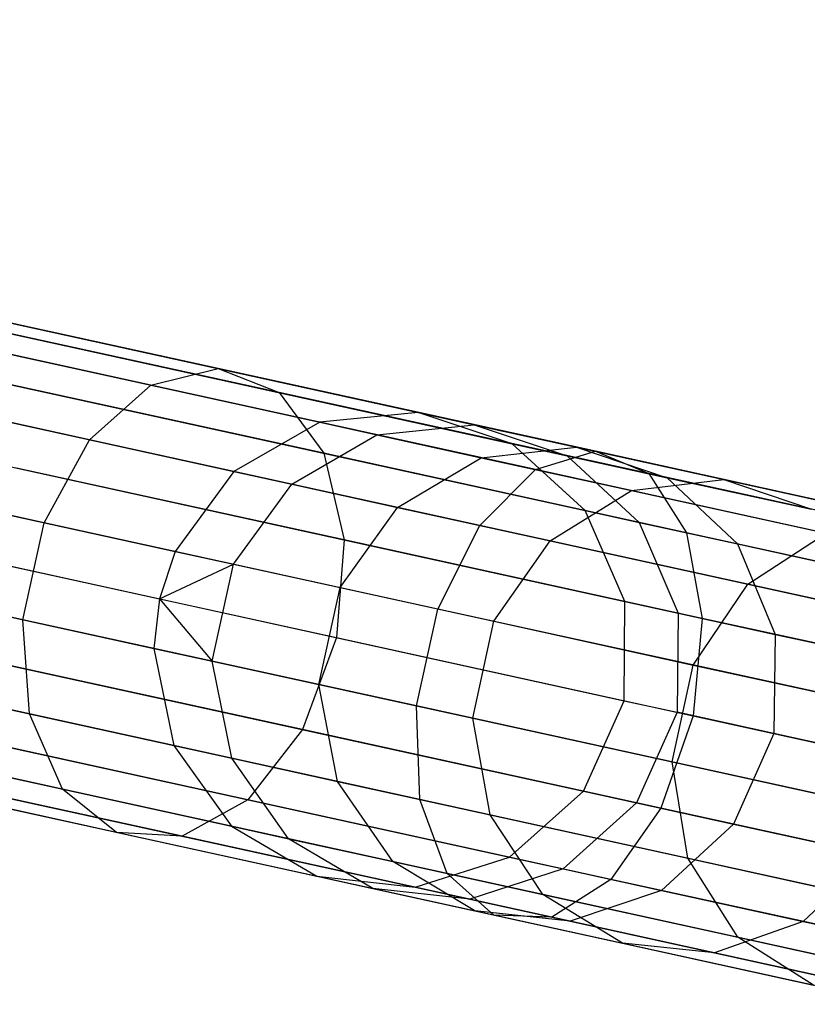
# Model space of a CAD drawing. Extents: x -189 to 189, y -189 to 189.
# Tile 155 of 256: x -178.11 to -174.8, y 37.16 to 41.28. Entities that reach past the tile are written whole.
import ezdxf

# ---------------------------------------------------------------- set-up
doc = ezdxf.new("R2010")
doc.units = 0
doc.header["$LTSCALE"] = 25.4
doc.layers.get('0').update_dxf_attribs({"linetype": 'CONTINUOUS'})

# ---------------------------------------------------------------- blocks, each defined once
blk = doc.blocks.new('CAMELEON-KENAI-C-12244_STL')
at = {"color": 0}
for p, q in [((-183.9481, 41.2848, -30.9024), (-176.4343, 39.6393, -140.9024)), ((-183.9481, 41.2848, -30.9024), (-176.4343, 39.6393, -140.9024)), ((-184.361, 41.2437, -30.93), (-176.8471, 39.5981, -140.93)), ((-184.361, 41.2437, -30.93), (-176.8471, 39.5981, -140.93)), ((-183.5544, 41.1541, -30.8736), (-176.0406, 39.5085, -140.8736)), ((-183.5544, 41.1541, -30.8736), (-176.0406, 39.5085, -140.8736)), ((-184.7216, 41.0378, -30.9516), (-177.2078, 39.3923, -140.9516)), ((-184.7216, 41.0378, -30.9516), (-177.2078, 39.3923, -140.9516)), ((-183.248, 40.8741, -30.8485), (-175.7341, 39.2286, -140.8484)), ((-183.248, 40.8741, -30.8485), (-175.7341, 39.2286, -140.8484)), ((-184.9677, 40.7029, -30.9634), (-177.4539, 39.0573, -140.9634)), ((-184.9677, 40.7029, -30.9634), (-177.4539, 39.0573, -140.9634)), ((-185.0335, 40.5044, -30.9649), (-177.5196, 38.8589, -140.9649)), ((-185.0335, 40.5044, -30.9649), (-177.5196, 38.8589, -140.9649)), ((-183.0818, 40.4934, -30.8314), (-175.5679, 38.8478, -140.8314)), ((-183.0818, 40.4934, -30.8314), (-175.5679, 38.8478, -140.8314)), ((-185.0567, 40.2967, -30.9634), (-177.5428, 38.6511, -140.9634)), ((-185.0567, 40.2967, -30.9634), (-177.5428, 38.6511, -140.9634)), ((-177.2736, 39.8231, -14.3557), (-178.72, 40.1398, -15.7887)), ((-177.2736, 39.8231, -14.3557), (-178.72, 40.1398, -15.7887)), ((-183.0846, 40.0776, -30.8254), (-175.5707, 38.432, -140.8254)), ((-183.0846, 40.0776, -30.8254), (-175.5707, 38.432, -140.8254)), ((-177.5552, 39.7532, -14.0578), (-179.03, 40.0762, -15.519)), ((-177.5552, 39.7532, -14.0578), (-179.03, 40.0762, -15.519)), ((-177.0172, 39.7224, -14.6672), (-178.4339, 40.0327, -16.0708)), ((-177.0172, 39.7224, -14.6672), (-178.4339, 40.0327, -16.0708)), ((-184.9731, 39.8895, -30.9516), (-177.4593, 38.2439, -140.9516)), ((-184.9731, 39.8895, -30.9516), (-177.4593, 38.2439, -140.9516)), ((-177.8132, 39.5249, -13.8251), (-179.3103, 39.8527, -15.3083)), ((-177.8132, 39.5249, -13.8251), (-179.3103, 39.8527, -15.3083)), ((-177.5552, 39.7532, -14.0578), (-177.2736, 39.8231, -14.3557)), ((-177.5552, 39.7532, -14.0578), (-177.2736, 39.8231, -14.3557)), ((-177.2736, 39.8231, -14.3557), (-177.0172, 39.7224, -14.6672)), ((-175.6915, 39.4766, -13.0818), (-177.2736, 39.8231, -14.3557)), ((-175.6915, 39.4766, -13.0818), (-177.2736, 39.8231, -14.3557)), ((-177.2736, 39.8231, -14.3557), (-177.0172, 39.7224, -14.6672)), ((-176.8303, 39.4687, -14.9385), (-178.2211, 39.7732, -16.3164)), ((-176.8303, 39.4687, -14.9385), (-178.2211, 39.7732, -16.3164)), ((-177.8132, 39.5249, -13.8251), (-177.5552, 39.7532, -14.0578)), ((-177.8132, 39.5249, -13.8251), (-177.5552, 39.7532, -14.0578)), ((-175.9419, 39.3999, -12.7588), (-177.5552, 39.7532, -14.0578)), ((-175.9419, 39.3999, -12.7588), (-177.5552, 39.7532, -14.0578)), ((-177.0172, 39.7224, -14.6672), (-176.8303, 39.4687, -14.9385)), ((-175.4676, 39.3831, -13.4195), (-177.0172, 39.7224, -14.6672)), ((-175.4676, 39.3831, -13.4195), (-177.0172, 39.7224, -14.6672)), ((-177.0172, 39.7224, -14.6672), (-176.8303, 39.4687, -14.9385)), ((-183.2558, 39.6987, -30.8314), (-175.7419, 38.0532, -140.8314)), ((-183.2558, 39.6987, -30.8314), (-175.7419, 38.0532, -140.8314)), ((-176.4343, 39.6393, -140.9024), (-176.8471, 39.5981, -140.93)), ((-176.4343, 39.6393, -140.9024), (-176.8471, 39.5981, -140.93)), ((-176.0406, 39.5085, -140.8736), (-176.4343, 39.6393, -140.9024)), ((-176.4343, 39.6393, -140.9024), (-176.1994, 39.5878, -142.8989)), ((-176.4343, 39.6393, -140.9024), (-176.1994, 39.5878, -142.8989)), ((-176.0406, 39.5085, -140.8736), (-176.4343, 39.6393, -140.9024)), ((-176.8471, 39.5981, -140.93), (-177.2078, 39.3923, -140.9516)), ((-176.8471, 39.5981, -140.93), (-177.2078, 39.3923, -140.9516)), ((-176.8471, 39.5981, -140.93), (-176.6076, 39.5457, -142.9658)), ((-176.8471, 39.5981, -140.93), (-176.6076, 39.5457, -142.9658)), ((-176.6076, 39.5457, -142.9658), (-176.1994, 39.5878, -142.8989)), ((-176.6076, 39.5457, -142.9658), (-176.1994, 39.5878, -142.8989)), ((-176.1994, 39.5878, -142.8989), (-175.7709, 39.494, -144.8614)), ((-176.1994, 39.5878, -142.8989), (-175.7709, 39.494, -144.8614)), ((-176.1994, 39.5878, -142.8989), (-175.8105, 39.4582, -142.829)), ((-176.1994, 39.5878, -142.8989), (-175.8105, 39.4582, -142.829)), ((-184.7315, 39.5517, -30.93), (-177.2177, 37.9062, -140.93)), ((-184.7315, 39.5517, -30.93), (-177.2177, 37.9062, -140.93)), ((-178.0031, 39.1776, -13.6976), (-177.8132, 39.5249, -13.8251)), ((-178.0031, 39.1776, -13.6976), (-177.8132, 39.5249, -13.8251)), ((-176.1757, 39.1662, -12.5065), (-177.8132, 39.5249, -13.8251)), ((-176.1757, 39.1662, -12.5065), (-177.8132, 39.5249, -13.8251)), ((-176.9647, 39.339, -143.018), (-176.6076, 39.5457, -142.9658)), ((-176.9647, 39.339, -143.018), (-176.6076, 39.5457, -142.9658)), ((-176.6076, 39.5457, -142.9658), (-176.1707, 39.45, -144.9669)), ((-176.6076, 39.5457, -142.9658), (-176.1707, 39.45, -144.9669)), ((-178.0031, 39.1776, -13.6976), (-179.5124, 39.5081, -15.1929)), ((-178.0031, 39.1776, -13.6976), (-179.5124, 39.5081, -15.1929)), ((-176.1707, 39.45, -144.9669), (-175.7709, 39.494, -144.8614)), ((-176.1707, 39.45, -144.9669), (-175.7709, 39.494, -144.8614)), ((-175.7341, 39.2286, -140.8484), (-176.0406, 39.5085, -140.8736)), ((-176.0406, 39.5085, -140.8736), (-175.8105, 39.4582, -142.829)), ((-176.0406, 39.5085, -140.8736), (-175.8105, 39.4582, -142.829)), ((-175.7341, 39.2286, -140.8484), (-176.0406, 39.5085, -140.8736)), ((-175.9419, 39.3999, -12.7588), (-175.6915, 39.4766, -13.0818)), ((-175.9419, 39.3999, -12.7588), (-175.6915, 39.4766, -13.0818)), ((-175.7709, 39.494, -144.8614), (-175.153, 39.3587, -146.7703)), ((-175.7709, 39.494, -144.8614), (-175.153, 39.3587, -146.7703)), ((-175.7709, 39.494, -144.8614), (-175.3908, 39.3662, -144.7511)), ((-175.7709, 39.494, -144.8614), (-175.3908, 39.3662, -144.7511)), ((-175.6915, 39.4766, -13.0818), (-175.4676, 39.3831, -13.4195)), ((-173.9903, 39.104, -11.9804), (-175.6915, 39.4766, -13.0818)), ((-173.9903, 39.104, -11.9804), (-175.6915, 39.4766, -13.0818)), ((-175.6915, 39.4766, -13.0818), (-175.4676, 39.3831, -13.4195)), ((-176.8303, 39.4687, -14.9385), (-176.7452, 39.1056, -15.1226)), ((-175.3091, 39.1355, -13.7136), (-176.8303, 39.4687, -14.9385)), ((-175.3091, 39.1355, -13.7136), (-176.8303, 39.4687, -14.9385)), ((-176.8303, 39.4687, -14.9385), (-176.7452, 39.1056, -15.1226)), ((-176.5211, 39.2419, -145.0493), (-176.1707, 39.45, -144.9669)), ((-176.5211, 39.2419, -145.0493), (-176.1707, 39.45, -144.9669)), ((-176.1707, 39.45, -144.9669), (-175.5406, 39.312, -146.9133)), ((-176.1707, 39.45, -144.9669), (-175.5406, 39.312, -146.9133)), ((-175.8105, 39.4582, -142.829), (-175.3908, 39.3662, -144.7511)), ((-175.8105, 39.4582, -142.829), (-175.3908, 39.3662, -144.7511)), ((-175.8105, 39.4582, -142.829), (-175.5083, 39.1791, -142.7681)), ((-175.8105, 39.4582, -142.829), (-175.5083, 39.1791, -142.7681)), ((-183.566, 39.4223, -30.8485), (-176.0521, 37.7767, -140.8484)), ((-183.566, 39.4223, -30.8485), (-176.0521, 37.7767, -140.8484)), ((-176.7452, 39.1056, -15.1226), (-178.1184, 39.4064, -16.4831)), ((-176.7452, 39.1056, -15.1226), (-178.1184, 39.4064, -16.4831)), ((-177.2078, 39.3923, -140.9516), (-177.4539, 39.0573, -140.9634)), ((-177.2078, 39.3923, -140.9516), (-177.4539, 39.0573, -140.9634)), ((-177.2078, 39.3923, -140.9516), (-176.9647, 39.339, -143.018)), ((-177.2078, 39.3923, -140.9516), (-176.9647, 39.339, -143.018)), ((-176.1757, 39.1662, -12.5065), (-175.9419, 39.3999, -12.7588)), ((-176.1757, 39.1662, -12.5065), (-175.9419, 39.3999, -12.7588)), ((-174.2073, 39.02, -11.6357), (-175.9419, 39.3999, -12.7588)), ((-174.2073, 39.02, -11.6357), (-175.9419, 39.3999, -12.7588)), ((-175.5406, 39.312, -146.9133), (-175.153, 39.3587, -146.7703)), ((-175.5406, 39.312, -146.9133), (-175.153, 39.3587, -146.7703)), ((-175.4676, 39.3831, -13.4195), (-175.3091, 39.1355, -13.7136)), ((-173.8015, 39.0182, -12.3407), (-175.4676, 39.3831, -13.4195)), ((-173.8015, 39.0182, -12.3407), (-175.4676, 39.3831, -13.4195)), ((-175.4676, 39.3831, -13.4195), (-175.3091, 39.1355, -13.7136)), ((-175.3908, 39.3662, -144.7511), (-174.7857, 39.2337, -146.6207)), ((-175.3908, 39.3662, -144.7511), (-174.7857, 39.2337, -146.6207)), ((-175.3908, 39.3662, -144.7511), (-175.0963, 39.0889, -144.6551)), ((-175.3908, 39.3662, -144.7511), (-175.0963, 39.0889, -144.6551)), ((-175.153, 39.3587, -146.7703), (-174.3519, 39.1832, -148.6064)), ((-175.153, 39.3587, -146.7703), (-174.3519, 39.1832, -148.6064)), ((-175.153, 39.3587, -146.7703), (-174.7857, 39.2337, -146.6207)), ((-175.153, 39.3587, -146.7703), (-174.7857, 39.2337, -146.6207)), ((-184.3736, 39.3418, -30.9024), (-176.8598, 37.6963, -140.9024)), ((-184.3736, 39.3418, -30.9024), (-176.8598, 37.6963, -140.9024)), ((-177.2088, 39.0036, -143.0466), (-176.9647, 39.339, -143.018)), ((-177.2088, 39.0036, -143.0466), (-176.9647, 39.339, -143.018)), ((-176.9647, 39.339, -143.018), (-176.5211, 39.2419, -145.0493)), ((-176.9647, 39.339, -143.018), (-176.5211, 39.2419, -145.0493)), ((-175.8816, 39.1018, -147.0251), (-175.5406, 39.312, -146.9133)), ((-175.8816, 39.1018, -147.0251), (-175.5406, 39.312, -146.9133)), ((-175.5406, 39.312, -146.9133), (-174.7238, 39.1331, -148.7856)), ((-175.5406, 39.312, -146.9133), (-174.7238, 39.1331, -148.7856)), ((-183.9614, 39.296, -30.8736), (-176.4475, 37.6505, -140.8736)), ((-183.9614, 39.296, -30.8736), (-176.4475, 37.6505, -140.8736)), ((-176.7617, 38.9057, -145.0944), (-176.5211, 39.2419, -145.0493)), ((-176.7617, 38.9057, -145.0944), (-176.5211, 39.2419, -145.0493)), ((-176.5211, 39.2419, -145.0493), (-175.8816, 39.1018, -147.0251)), ((-176.5211, 39.2419, -145.0493), (-175.8816, 39.1018, -147.0251)), ((-175.5679, 38.8478, -140.8314), (-175.7341, 39.2286, -140.8484)), ((-175.7341, 39.2286, -140.8484), (-175.5083, 39.1791, -142.7681)), ((-175.7341, 39.2286, -140.8484), (-175.5083, 39.1791, -142.7681)), ((-175.5679, 38.8478, -140.8314), (-175.7341, 39.2286, -140.8484)), ((-178.0921, 38.7714, -13.6976), (-178.0031, 39.1776, -13.6976)), ((-178.0921, 38.7714, -13.6976), (-178.0031, 39.1776, -13.6976)), ((-176.3523, 38.816, -12.3684), (-178.0031, 39.1776, -13.6976)), ((-176.3523, 38.816, -12.3684), (-178.0031, 39.1776, -13.6976)), ((-176.3523, 38.816, -12.3684), (-176.1757, 39.1662, -12.5065)), ((-176.3523, 38.816, -12.3684), (-176.1757, 39.1662, -12.5065)), ((-174.4149, 38.7806, -11.3664), (-176.1757, 39.1662, -12.5065)), ((-174.4149, 38.7806, -11.3664), (-176.1757, 39.1662, -12.5065)), ((-175.5083, 39.1791, -142.7681), (-175.0963, 39.0889, -144.6551)), ((-175.5083, 39.1791, -142.7681), (-175.0963, 39.0889, -144.6551)), ((-175.5083, 39.1791, -142.7681), (-175.345, 38.799, -142.7268)), ((-175.5083, 39.1791, -142.7681), (-175.345, 38.799, -142.7268)), ((-176.7452, 39.1056, -15.1226), (-176.7767, 38.6962, -15.1878)), ((-176.7452, 39.1056, -15.1226), (-176.7767, 38.6962, -15.1878)), ((-175.2433, 38.7767, -13.9132), (-176.7452, 39.1056, -15.1226)), ((-175.2433, 38.7767, -13.9132), (-176.7452, 39.1056, -15.1226)), ((-175.3091, 39.1355, -13.7136), (-175.2433, 38.7767, -13.9132)), ((-173.6734, 38.7773, -12.6545), (-175.3091, 39.1355, -13.7136)), ((-173.6734, 38.7773, -12.6545), (-175.3091, 39.1355, -13.7136)), ((-175.3091, 39.1355, -13.7136), (-175.2433, 38.7767, -13.9132)), ((-175.0525, 38.9203, -148.9255), (-174.7238, 39.1331, -148.7856)), ((-175.0525, 38.9203, -148.9255), (-174.7238, 39.1331, -148.7856)), ((-178.0921, 38.7714, -13.6976), (-179.6014, 39.1019, -15.1929)), ((-178.0921, 38.7714, -13.6976), (-179.6014, 39.1019, -15.1929)), ((-176.1169, 38.7645, -147.0862), (-175.8816, 39.1018, -147.0251)), ((-176.1169, 38.7645, -147.0862), (-175.8816, 39.1018, -147.0251)), ((-175.8816, 39.1018, -147.0251), (-175.0525, 38.9203, -148.9255)), ((-175.8816, 39.1018, -147.0251), (-175.0525, 38.9203, -148.9255)), ((-175.0963, 39.0889, -144.6551), (-174.5022, 38.9588, -146.4905)), ((-175.0963, 39.0889, -144.6551), (-174.5022, 38.9588, -146.4905)), ((-175.0963, 39.0889, -144.6551), (-174.9381, 38.7099, -144.5899)), ((-175.0963, 39.0889, -144.6551), (-174.9381, 38.7099, -144.5899)), ((-177.4539, 39.0573, -140.9634), (-177.5196, 38.8589, -140.9649)), ((-177.4539, 39.0573, -140.9634), (-177.5196, 38.8589, -140.9649)), ((-177.4539, 39.0573, -140.9634), (-177.2088, 39.0036, -143.0466)), ((-177.4539, 39.0573, -140.9634), (-177.2088, 39.0036, -143.0466)), ((-178.1437, 38.9955, -16.542), (-176.7767, 38.6962, -15.1878)), ((-178.1437, 38.9955, -16.542), (-176.7767, 38.6962, -15.1878)), ((-177.5196, 38.8589, -140.9649), (-177.2088, 39.0036, -143.0466)), ((-177.5196, 38.8589, -140.9649), (-177.2088, 39.0036, -143.0466)), ((-177.2977, 38.5974, -143.0466), (-177.2088, 39.0036, -143.0466)), ((-177.2977, 38.5974, -143.0466), (-177.2088, 39.0036, -143.0466)), ((-177.2088, 39.0036, -143.0466), (-176.7617, 38.9057, -145.0944)), ((-177.2088, 39.0036, -143.0466), (-176.7617, 38.9057, -145.0944)), ((-176.8506, 38.4995, -145.0944), (-176.7617, 38.9057, -145.0944)), ((-176.8506, 38.4995, -145.0944), (-176.7617, 38.9057, -145.0944)), ((-176.7617, 38.9057, -145.0944), (-176.1169, 38.7645, -147.0862)), ((-176.7617, 38.9057, -145.0944), (-176.1169, 38.7645, -147.0862)), ((-175.281, 38.5814, -149.0021), (-175.0525, 38.9203, -148.9255)), ((-175.281, 38.5814, -149.0021), (-175.0525, 38.9203, -148.9255)), ((-175.0525, 38.9203, -148.9255), (-174.042, 38.699, -150.7317)), ((-175.0525, 38.9203, -148.9255), (-174.042, 38.699, -150.7317)), ((-177.5196, 38.8589, -140.9649), (-177.5428, 38.6511, -140.9634)), ((-177.5196, 38.8589, -140.9649), (-177.5428, 38.6511, -140.9634)), ((-177.5196, 38.8589, -140.9649), (-177.2977, 38.5974, -143.0466)), ((-177.5196, 38.8589, -140.9649), (-177.2977, 38.5974, -143.0466)), ((-176.4413, 38.4099, -12.3684), (-176.3523, 38.816, -12.3684)), ((-176.4413, 38.4099, -12.3684), (-176.3523, 38.816, -12.3684)), ((-174.5772, 38.4273, -11.2191), (-176.3523, 38.816, -12.3684)), ((-174.5772, 38.4273, -11.2191), (-176.3523, 38.816, -12.3684)), ((-175.5707, 38.432, -140.8254), (-175.5679, 38.8478, -140.8314)), ((-175.5707, 38.432, -140.8254), (-175.5679, 38.8478, -140.8314)), ((-175.5679, 38.8478, -140.8314), (-175.345, 38.799, -142.7268)), ((-175.5679, 38.8478, -140.8314), (-175.345, 38.799, -142.7268)), ((-175.345, 38.799, -142.7268), (-175.3487, 38.3834, -142.7122)), ((-175.345, 38.799, -142.7268), (-175.3487, 38.3834, -142.7122)), ((-175.345, 38.799, -142.7268), (-174.9381, 38.7099, -144.5899)), ((-175.345, 38.799, -142.7268), (-174.9381, 38.7099, -144.5899)), ((-175.2433, 38.7767, -13.9132), (-175.2815, 38.3687, -13.9838)), ((-175.2433, 38.7767, -13.9132), (-175.2815, 38.3687, -13.9838)), ((-173.6282, 38.423, -12.8675), (-175.2433, 38.7767, -13.9132)), ((-173.6282, 38.423, -12.8675), (-175.2433, 38.7767, -13.9132)), ((-178.0647, 38.3765, -13.8251), (-178.0921, 38.7714, -13.6976)), ((-176.4413, 38.4099, -12.3684), (-178.0921, 38.7714, -13.6976)), ((-178.0647, 38.3765, -13.8251), (-178.0921, 38.7714, -13.6976)), ((-176.4413, 38.4099, -12.3684), (-178.0921, 38.7714, -13.6976)), ((-176.2059, 38.3583, -147.0862), (-176.1169, 38.7645, -147.0862)), ((-176.2059, 38.3583, -147.0862), (-176.1169, 38.7645, -147.0862)), ((-176.1169, 38.7645, -147.0862), (-175.281, 38.5814, -149.0021)), ((-176.1169, 38.7645, -147.0862), (-175.281, 38.5814, -149.0021)), ((-178.0647, 38.3765, -13.8251), (-179.5618, 38.7044, -15.3083)), ((-178.0647, 38.3765, -13.8251), (-179.5618, 38.7044, -15.3083)), ((-176.7767, 38.6962, -15.1878), (-176.9193, 38.311, -15.1226)), ((-176.7767, 38.6962, -15.1878), (-176.9193, 38.311, -15.1226)), ((-176.7767, 38.6962, -15.1878), (-175.2815, 38.3687, -13.9838)), ((-176.7767, 38.6962, -15.1878), (-175.2815, 38.3687, -13.9838)), ((-174.9381, 38.7099, -144.5899), (-174.9438, 38.2947, -144.5669)), ((-174.9381, 38.7099, -144.5899), (-174.9438, 38.2947, -144.5669)), ((-174.9381, 38.7099, -144.5899), (-174.3515, 38.5814, -146.4021)), ((-174.9381, 38.7099, -144.5899), (-174.3515, 38.5814, -146.4021)), ((-177.5428, 38.6511, -140.9634), (-177.4593, 38.2439, -140.9516)), ((-177.5428, 38.6511, -140.9634), (-177.2977, 38.5974, -143.0466)), ((-177.5428, 38.6511, -140.9634), (-177.4593, 38.2439, -140.9516)), ((-177.5428, 38.6511, -140.9634), (-177.2977, 38.5974, -143.0466)), ((-176.9193, 38.311, -15.1226), (-178.2924, 38.6117, -16.4831)), ((-176.9193, 38.311, -15.1226), (-178.2924, 38.6117, -16.4831)), ((-177.2162, 38.1907, -143.018), (-177.2977, 38.5974, -143.0466)), ((-177.2977, 38.5974, -143.0466), (-176.8506, 38.4995, -145.0944)), ((-177.2977, 38.5974, -143.0466), (-176.8506, 38.4995, -145.0944)), ((-177.2162, 38.1907, -143.018), (-177.2977, 38.5974, -143.0466)), ((-175.37, 38.1752, -149.0021), (-175.281, 38.5814, -149.0021)), ((-175.37, 38.1752, -149.0021), (-175.281, 38.5814, -149.0021)), ((-175.281, 38.5814, -149.0021), (-174.2624, 38.3583, -150.823)), ((-175.281, 38.5814, -149.0021), (-174.2624, 38.3583, -150.823)), ((-176.7726, 38.0936, -145.0493), (-176.8506, 38.4995, -145.0944)), ((-176.8506, 38.4995, -145.0944), (-176.2059, 38.3583, -147.0862)), ((-176.8506, 38.4995, -145.0944), (-176.2059, 38.3583, -147.0862)), ((-176.7726, 38.0936, -145.0493), (-176.8506, 38.4995, -145.0944)), ((-176.4272, 38.0179, -12.5065), (-176.4413, 38.4099, -12.3684)), ((-174.6662, 38.0211, -11.2191), (-176.4413, 38.4099, -12.3684)), ((-176.4272, 38.0179, -12.5065), (-176.4413, 38.4099, -12.3684)), ((-174.6662, 38.0211, -11.2191), (-176.4413, 38.4099, -12.3684)), ((-175.7419, 38.0532, -140.8314), (-175.5707, 38.432, -140.8254)), ((-175.7419, 38.0532, -140.8314), (-175.5707, 38.432, -140.8254)), ((-175.5707, 38.432, -140.8254), (-175.3487, 38.3834, -142.7122)), ((-175.5707, 38.432, -140.8254), (-175.3487, 38.3834, -142.7122)), ((-177.9257, 38.0612, -14.0578), (-179.4006, 38.3842, -15.519)), ((-177.9257, 38.0612, -14.0578), (-179.4006, 38.3842, -15.519)), ((-177.9257, 38.0612, -14.0578), (-178.0647, 38.3765, -13.8251)), ((-176.4272, 38.0179, -12.5065), (-178.0647, 38.3765, -13.8251)), ((-177.9257, 38.0612, -14.0578), (-178.0647, 38.3765, -13.8251)), ((-176.4272, 38.0179, -12.5065), (-178.0647, 38.3765, -13.8251)), ((-175.3487, 38.3834, -142.7122), (-175.519, 38.0043, -142.7268)), ((-175.3487, 38.3834, -142.7122), (-175.519, 38.0043, -142.7268)), ((-175.2815, 38.3687, -13.9838), (-175.4173, 37.9821, -13.9132)), ((-175.2815, 38.3687, -13.9838), (-175.4173, 37.9821, -13.9132)), ((-174.9438, 38.2947, -144.5669), (-175.3487, 38.3834, -142.7122)), ((-174.9438, 38.2947, -144.5669), (-175.3487, 38.3834, -142.7122)), ((-175.2815, 38.3687, -13.9838), (-173.6738, 38.0166, -12.9429)), ((-175.2815, 38.3687, -13.9838), (-173.6738, 38.0166, -12.9429)), ((-177.1483, 38.0168, -14.9385), (-178.539, 38.3214, -16.3164)), ((-177.1483, 38.0168, -14.9385), (-178.539, 38.3214, -16.3164)), ((-176.1331, 37.9535, -147.0251), (-176.2059, 38.3583, -147.0862)), ((-176.2059, 38.3583, -147.0862), (-175.37, 38.1752, -149.0021)), ((-176.2059, 38.3583, -147.0862), (-175.37, 38.1752, -149.0021)), ((-176.1331, 37.9535, -147.0251), (-176.2059, 38.3583, -147.0862)), ((-176.9193, 38.311, -15.1226), (-177.1483, 38.0168, -14.9385)), ((-176.9193, 38.311, -15.1226), (-177.1483, 38.0168, -14.9385)), ((-175.4173, 37.9821, -13.9132), (-176.9193, 38.311, -15.1226)), ((-175.4173, 37.9821, -13.9132), (-176.9193, 38.311, -15.1226)), ((-174.9438, 38.2947, -144.5669), (-175.1122, 37.9152, -144.5899)), ((-174.9438, 38.2947, -144.5669), (-175.1122, 37.9152, -144.5899)), ((-174.3598, 38.1669, -146.3709), (-174.9438, 38.2947, -144.5669)), ((-174.3598, 38.1669, -146.3709), (-174.9438, 38.2947, -144.5669)), ((-177.4593, 38.2439, -140.9516), (-177.2177, 37.9062, -140.93)), ((-177.4593, 38.2439, -140.9516), (-177.2162, 38.1907, -143.018)), ((-177.4593, 38.2439, -140.9516), (-177.2177, 37.9062, -140.93)), ((-177.4593, 38.2439, -140.9516), (-177.2162, 38.1907, -143.018)), ((-177.6991, 37.8801, -14.3557), (-179.1455, 38.1968, -15.7887)), ((-177.6991, 37.8801, -14.3557), (-179.1455, 38.1968, -15.7887)), ((-177.4241, 37.8643, -14.6672), (-178.8408, 38.1746, -16.0708)), ((-177.4241, 37.8643, -14.6672), (-178.8408, 38.1746, -16.0708)), ((-176.9782, 37.8537, -142.9658), (-177.2162, 38.1907, -143.018)), ((-177.2162, 38.1907, -143.018), (-176.7726, 38.0936, -145.0493)), ((-177.2162, 38.1907, -143.018), (-176.7726, 38.0936, -145.0493)), ((-176.9782, 37.8537, -142.9658), (-177.2162, 38.1907, -143.018)), ((-175.304, 37.7719, -148.9255), (-175.37, 38.1752, -149.0021)), ((-175.37, 38.1752, -149.0021), (-174.3513, 37.9522, -150.823)), ((-175.37, 38.1752, -149.0021), (-174.3513, 37.9522, -150.823)), ((-175.304, 37.7719, -148.9255), (-175.37, 38.1752, -149.0021)), ((-176.5412, 37.758, -144.9669), (-176.7726, 38.0936, -145.0493)), ((-176.7726, 38.0936, -145.0493), (-176.1331, 37.9535, -147.0251)), ((-176.7726, 38.0936, -145.0493), (-176.1331, 37.9535, -147.0251)), ((-176.5412, 37.758, -144.9669), (-176.7726, 38.0936, -145.0493)), ((-177.6991, 37.8801, -14.3557), (-177.9257, 38.0612, -14.0578)), ((-176.3125, 37.7079, -12.7588), (-177.9257, 38.0612, -14.0578)), ((-177.6991, 37.8801, -14.3557), (-177.9257, 38.0612, -14.0578)), ((-176.3125, 37.7079, -12.7588), (-177.9257, 38.0612, -14.0578)), ((-176.0521, 37.7767, -140.8484), (-175.7419, 38.0532, -140.8314)), ((-176.0521, 37.7767, -140.8484), (-175.7419, 38.0532, -140.8314)), ((-175.7419, 38.0532, -140.8314), (-175.519, 38.0043, -142.7268)), ((-175.7419, 38.0532, -140.8314), (-175.519, 38.0043, -142.7268)), ((-177.1483, 38.0168, -14.9385), (-177.4241, 37.8643, -14.6672)), ((-177.1483, 38.0168, -14.9385), (-177.4241, 37.8643, -14.6672)), ((-175.6271, 37.6836, -13.7136), (-177.1483, 38.0168, -14.9385)), ((-175.6271, 37.6836, -13.7136), (-177.1483, 38.0168, -14.9385)), ((-176.3125, 37.7079, -12.7588), (-176.4272, 38.0179, -12.5065)), ((-174.6664, 37.6323, -11.3664), (-176.4272, 38.0179, -12.5065)), ((-176.3125, 37.7079, -12.7588), (-176.4272, 38.0179, -12.5065)), ((-174.6664, 37.6323, -11.3664), (-176.4272, 38.0179, -12.5065)), ((-175.519, 38.0043, -142.7268), (-175.8263, 37.7272, -142.7681)), ((-175.519, 38.0043, -142.7268), (-175.8263, 37.7272, -142.7681)), ((-175.519, 38.0043, -142.7268), (-175.1122, 37.9152, -144.5899)), ((-175.519, 38.0043, -142.7268), (-175.1122, 37.9152, -144.5899)), ((-175.9112, 37.6201, -146.9133), (-176.1331, 37.9535, -147.0251)), ((-176.1331, 37.9535, -147.0251), (-175.304, 37.7719, -148.9255)), ((-176.1331, 37.9535, -147.0251), (-175.304, 37.7719, -148.9255)), ((-175.9112, 37.6201, -146.9133), (-176.1331, 37.9535, -147.0251)), ((-175.4173, 37.9821, -13.9132), (-175.6271, 37.6836, -13.7136)), ((-175.4173, 37.9821, -13.9132), (-175.6271, 37.6836, -13.7136)), ((-173.8023, 37.6284, -12.8675), (-175.4173, 37.9821, -13.9132)), ((-173.8023, 37.6284, -12.8675), (-175.4173, 37.9821, -13.9132)), ((-175.1122, 37.9152, -144.5899), (-175.4142, 37.637, -144.6551)), ((-175.1122, 37.9152, -144.5899), (-175.4142, 37.637, -144.6551)), ((-175.1122, 37.9152, -144.5899), (-174.5256, 37.7868, -146.4021)), ((-175.1122, 37.9152, -144.5899), (-174.5256, 37.7868, -146.4021)), ((-177.4241, 37.8643, -14.6672), (-177.6991, 37.8801, -14.3557)), ((-176.117, 37.5336, -13.0818), (-177.6991, 37.8801, -14.3557)), ((-177.4241, 37.8643, -14.6672), (-177.6991, 37.8801, -14.3557)), ((-176.117, 37.5336, -13.0818), (-177.6991, 37.8801, -14.3557)), ((-177.2177, 37.9062, -140.93), (-176.8598, 37.6963, -140.9024)), ((-177.2177, 37.9062, -140.93), (-176.8598, 37.6963, -140.9024)), ((-177.2177, 37.9062, -140.93), (-176.9782, 37.8537, -142.9658)), ((-177.2177, 37.9062, -140.93), (-176.9782, 37.8537, -142.9658)), ((-175.8746, 37.525, -13.4195), (-177.4241, 37.8643, -14.6672)), ((-175.8746, 37.525, -13.4195), (-177.4241, 37.8643, -14.6672)), ((-176.6249, 37.6448, -142.8989), (-176.9782, 37.8537, -142.9658)), ((-176.9782, 37.8537, -142.9658), (-176.5412, 37.758, -144.9669)), ((-176.9782, 37.8537, -142.9658), (-176.5412, 37.758, -144.9669)), ((-176.6249, 37.6448, -142.8989), (-176.9782, 37.8537, -142.9658)), ((-174.5256, 37.7868, -146.4021), (-174.8201, 37.5069, -146.4905)), ((-174.5256, 37.7868, -146.4021), (-174.8201, 37.5069, -146.4905)), ((-176.1964, 37.551, -144.8614), (-176.5412, 37.758, -144.9669)), ((-176.5412, 37.758, -144.9669), (-175.9112, 37.6201, -146.9133)), ((-176.5412, 37.758, -144.9669), (-175.9112, 37.6201, -146.9133)), ((-176.1964, 37.551, -144.8614), (-176.5412, 37.758, -144.9669)), ((-176.4475, 37.6505, -140.8736), (-176.0521, 37.7767, -140.8484)), ((-176.4475, 37.6505, -140.8736), (-176.0521, 37.7767, -140.8484)), ((-176.0521, 37.7767, -140.8484), (-175.8263, 37.7272, -142.7681)), ((-176.0521, 37.7767, -140.8484), (-175.8263, 37.7272, -142.7681)), ((-175.0944, 37.4412, -148.7856), (-175.304, 37.7719, -148.9255)), ((-175.304, 37.7719, -148.9255), (-174.2935, 37.5506, -150.7317)), ((-175.304, 37.7719, -148.9255), (-174.2935, 37.5506, -150.7317)), ((-175.0944, 37.4412, -148.7856), (-175.304, 37.7719, -148.9255)), ((-176.117, 37.5336, -13.0818), (-176.3125, 37.7079, -12.7588)), ((-174.5779, 37.328, -11.6357), (-176.3125, 37.7079, -12.7588)), ((-176.117, 37.5336, -13.0818), (-176.3125, 37.7079, -12.7588)), ((-174.5779, 37.328, -11.6357), (-176.3125, 37.7079, -12.7588)), ((-175.8263, 37.7272, -142.7681), (-176.2175, 37.6001, -142.829)), ((-175.8263, 37.7272, -142.7681), (-176.2175, 37.6001, -142.829)), ((-175.8263, 37.7272, -142.7681), (-175.4142, 37.637, -144.6551)), ((-175.8263, 37.7272, -142.7681), (-175.4142, 37.637, -144.6551)), ((-176.8598, 37.6963, -140.9024), (-176.4475, 37.6505, -140.8736)), ((-176.8598, 37.6963, -140.9024), (-176.4475, 37.6505, -140.8736)), ((-176.8598, 37.6963, -140.9024), (-176.6249, 37.6448, -142.8989)), ((-176.8598, 37.6963, -140.9024), (-176.6249, 37.6448, -142.8989)), ((-175.6271, 37.6836, -13.7136), (-175.8746, 37.525, -13.4195)), ((-175.6271, 37.6836, -13.7136), (-175.8746, 37.525, -13.4195)), ((-173.9913, 37.3254, -12.6545), (-175.6271, 37.6836, -13.7136)), ((-173.9913, 37.3254, -12.6545), (-175.6271, 37.6836, -13.7136)), ((-176.2175, 37.6001, -142.829), (-176.6249, 37.6448, -142.8989)), ((-176.6249, 37.6448, -142.8989), (-176.1964, 37.551, -144.8614)), ((-176.6249, 37.6448, -142.8989), (-176.1964, 37.551, -144.8614)), ((-176.2175, 37.6001, -142.829), (-176.6249, 37.6448, -142.8989)), ((-176.4475, 37.6505, -140.8736), (-176.2175, 37.6001, -142.829)), ((-176.4475, 37.6505, -140.8736), (-176.2175, 37.6001, -142.829)), ((-175.5785, 37.4157, -146.7703), (-175.9112, 37.6201, -146.9133)), ((-175.9112, 37.6201, -146.9133), (-175.0944, 37.4412, -148.7856)), ((-175.9112, 37.6201, -146.9133), (-175.0944, 37.4412, -148.7856)), ((-175.5785, 37.4157, -146.7703), (-175.9112, 37.6201, -146.9133)), ((-175.4142, 37.637, -144.6551), (-175.7978, 37.5082, -144.7511)), ((-175.4142, 37.637, -144.6551), (-175.7978, 37.5082, -144.7511)), ((-175.4142, 37.637, -144.6551), (-174.8201, 37.5069, -146.4905)), ((-175.4142, 37.637, -144.6551), (-174.8201, 37.5069, -146.4905)), ((-176.2175, 37.6001, -142.829), (-175.7978, 37.5082, -144.7511)), ((-176.2175, 37.6001, -142.829), (-175.7978, 37.5082, -144.7511)), ((-175.7978, 37.5082, -144.7511), (-176.1964, 37.551, -144.8614)), ((-176.1964, 37.551, -144.8614), (-175.5785, 37.4157, -146.7703)), ((-176.1964, 37.551, -144.8614), (-175.5785, 37.4157, -146.7703)), ((-175.7978, 37.5082, -144.7511), (-176.1964, 37.551, -144.8614)), ((-175.8746, 37.525, -13.4195), (-176.117, 37.5336, -13.0818)), ((-174.4158, 37.161, -11.9804), (-176.117, 37.5336, -13.0818)), ((-175.8746, 37.525, -13.4195), (-176.117, 37.5336, -13.0818)), ((-174.4158, 37.161, -11.9804), (-176.117, 37.5336, -13.0818)), ((-174.2084, 37.1601, -12.3407), (-175.8746, 37.525, -13.4195)), ((-174.2084, 37.1601, -12.3407), (-175.8746, 37.525, -13.4195)), ((-175.7978, 37.5082, -144.7511), (-175.1926, 37.3756, -146.6207)), ((-175.7978, 37.5082, -144.7511), (-175.1926, 37.3756, -146.6207)), ((-174.8201, 37.5069, -146.4905), (-175.1926, 37.3756, -146.6207)), ((-174.8201, 37.5069, -146.4905), (-175.1926, 37.3756, -146.6207)), ((-174.8201, 37.5069, -146.4905), (-174.0499, 37.3382, -148.256)), ((-174.8201, 37.5069, -146.4905), (-174.0499, 37.3382, -148.256)), ((-175.1926, 37.3756, -146.6207), (-175.5785, 37.4157, -146.7703)), ((-175.5785, 37.4157, -146.7703), (-174.7775, 37.2402, -148.6064)), ((-175.5785, 37.4157, -146.7703), (-174.7775, 37.2402, -148.6064)), ((-175.1926, 37.3756, -146.6207), (-175.5785, 37.4157, -146.7703)), ((-174.7775, 37.2402, -148.6064), (-175.0944, 37.4412, -148.7856)), ((-175.0944, 37.4412, -148.7856), (-174.0989, 37.2232, -150.5649)), ((-175.0944, 37.4412, -148.7856), (-174.0989, 37.2232, -150.5649)), ((-174.7775, 37.2402, -148.6064), (-175.0944, 37.4412, -148.7856)), ((-175.1926, 37.3756, -146.6207), (-174.408, 37.2038, -148.4191)), ((-175.1926, 37.3756, -146.6207), (-174.408, 37.2038, -148.4191))]:
    blk.add_line(p, q, dxfattribs=at)

msp = doc.modelspace()

# ---------------------------------------------------------------- block references
at = {"color": 0}
msp.add_blockref('CAMELEON-KENAI-C-12244_STL', (0, 0), dxfattribs=at)

doc.saveas('drawing.dxf')
